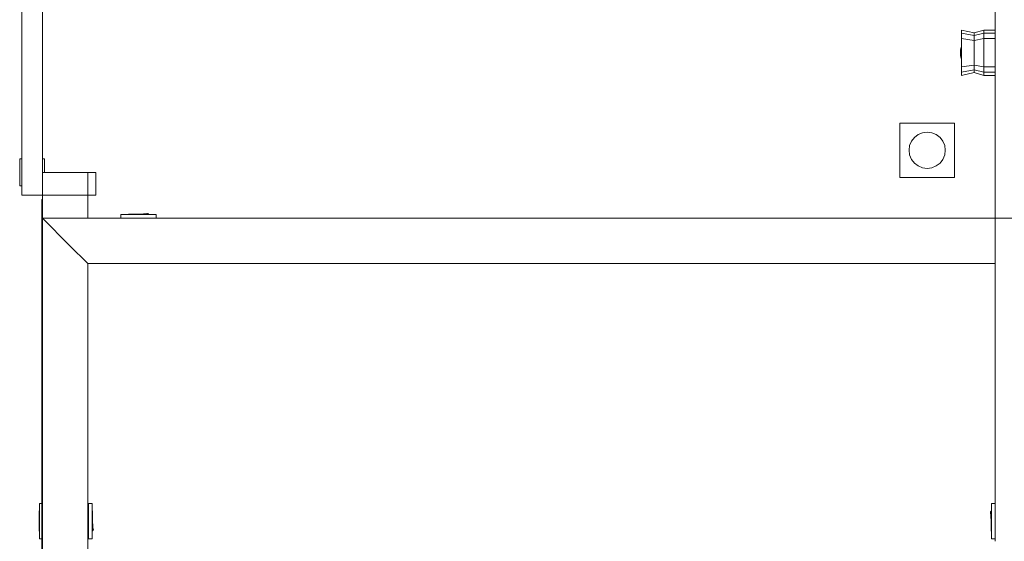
# Model space of a CAD drawing. Header units: millimetres. Extents: x 659 to 1031, y -73 to 11.
# Tile 44 of 141: x 722.9 to 727.24, y -31.12 to -28.82. Entities that reach past the tile are written whole.
import ezdxf

# ---------------------------------------------------------------- set-up
doc = ezdxf.new("R2010")
doc.units = ezdxf.units.MM
doc.header["$MEASUREMENT"] = 0
for name, color, linetype, lineweight in [('IFC-Elemento construtivo genérico-Contorno', 253, 'Continuous', 5), ('IFC-Parede padrão-Contorno', 44, 'Continuous', 5), ('IFC-Porta-Contorno', 142, 'Continuous', 5), ('IFC-Viga-Contorno', 66, 'Continuous', 5)]:
    doc.layers.add(name, color=color, linetype=linetype, lineweight=lineweight)

msp = doc.modelspace()

# ---------------------------------------------------------------- linework, layer by layer
at = {"layer": 'IFC-Elemento construtivo genérico-Contorno', "color": 8, "lineweight": 5}
for p, q in [((727.0536, -28.8656), (727.0536, -28.865)), ((727.0536, -28.865), (727.1093, -28.8771)), ((727.0536, -28.865), (727.0536, -28.8696)), ((727.0536, -28.8685), (727.0536, -28.8656)), ((727.0536, -28.8685), (727.0536, -28.8696)), ((727.0536, -28.8689), (727.0536, -28.8685)), ((727.0536, -28.8689), (727.0536, -28.8697)), ((727.0536, -28.8694), (727.0536, -28.8723)), ((727.0536, -28.8786), (727.0536, -28.8696)), ((727.0536, -28.8786), (727.0536, -28.873)), ((727.0536, -28.8786), (727.1093, -28.8894)), ((727.0536, -28.8848), (727.0536, -28.8786)), ((727.0536, -28.8848), (727.0536, -28.8832)), ((727.0536, -28.893), (727.0536, -28.8848)), ((727.0536, -28.893), (727.0536, -28.8889)), ((727.0536, -28.9029), (727.0536, -28.893)), ((727.0536, -28.9029), (727.0536, -28.8955)), ((727.0536, -28.9029), (727.1093, -28.9107)), ((727.0536, -28.927), (727.0536, -28.9029)), ((727.1093, -28.8771), (727.1527, -28.865)), ((727.1093, -28.8779), (727.1527, -28.865)), ((727.1093, -28.8779), (727.1093, -28.8771)), ((727.1093, -28.8802), (727.1093, -28.8779)), ((727.1093, -28.8894), (727.1527, -28.8786)), ((727.1093, -28.8841), (727.1093, -28.8802)), ((727.1093, -28.8894), (727.1093, -28.8841)), ((727.1093, -28.8935), (727.1093, -28.8894)), ((727.1093, -28.8948), (727.1093, -28.8935)), ((727.1093, -28.8985), (727.1093, -28.8948)), ((727.1093, -28.9021), (727.1093, -28.8985)), ((727.1093, -28.9042), (727.1093, -28.9021)), ((727.1093, -28.9107), (727.1527, -28.9029)), ((727.1093, -28.9107), (727.1093, -28.9042)), ((727.1527, -28.8696), (727.1527, -28.865)), ((727.1527, -28.865), (727.2025, -28.865)), ((727.1527, -28.8685), (727.1527, -28.8656)), ((727.1527, -28.8696), (727.1527, -28.8685)), ((727.1527, -28.8786), (727.1527, -28.8696)), ((727.1527, -28.8786), (727.1527, -28.873)), ((727.1527, -28.8848), (727.1527, -28.8786)), ((727.1527, -28.8786), (727.2025, -28.8786)), ((727.1527, -28.8848), (727.1527, -28.8832)), ((727.1527, -28.893), (727.1527, -28.8848)), ((727.1527, -28.893), (727.1527, -28.8889)), ((727.1527, -28.9029), (727.1527, -28.893)), ((727.1527, -28.9029), (727.1527, -28.8955)), ((727.1527, -28.927), (727.1527, -28.9029)), ((727.1527, -28.9029), (727.2025, -28.9029)), ((727.0491, -28.9517), (727.0521, -28.9408)), ((727.0521, -28.9408), (727.0531, -28.9371)), ((727.0531, -28.9371), (727.0536, -28.9361)), ((727.0536, -28.927), (727.0536, -28.9179)), ((727.0536, -28.9522), (727.0536, -28.927)), ((727.0536, -28.9491), (727.0536, -28.9333)), ((727.0536, -28.9522), (727.0536, -28.9491)), ((727.1093, -28.9237), (727.1093, -28.9107)), ((727.1093, -28.9372), (727.1093, -28.9237)), ((727.1093, -28.9372), (727.1093, -28.9511)), ((727.1527, -28.927), (727.1527, -28.9179)), ((727.1527, -28.9522), (727.1527, -28.927)), ((727.1527, -28.9491), (727.1527, -28.9333)), ((727.1527, -28.9522), (727.1527, -28.9491)), ((727.0491, -28.9535), (727.0491, -28.9517)), ((727.0491, -28.9535), (727.0491, -28.9531)), ((727.0491, -28.9584), (727.0491, -28.9535)), ((727.0491, -28.9584), (727.0491, -28.956)), ((727.0491, -28.9651), (727.0491, -28.9584)), ((727.0491, -28.9651), (727.0491, -28.9601)), ((727.0491, -28.9718), (727.0491, -28.9651)), ((727.0491, -28.9702), (727.0491, -28.9651)), ((727.0491, -28.9767), (727.0491, -28.9718)), ((727.0491, -28.9743), (727.0491, -28.9718)), ((727.0491, -28.9785), (727.0491, -28.9767)), ((727.0491, -28.9772), (727.0491, -28.9767)), ((727.0491, -28.9785), (727.0521, -28.9895)), ((727.0521, -28.9895), (727.0531, -28.9931)), ((727.0536, -28.9779), (727.0536, -28.9522)), ((727.0536, -28.981), (727.0536, -28.9779)), ((727.0536, -29.0031), (727.0536, -28.9779)), ((727.0536, -28.9968), (727.0536, -28.981)), ((727.1093, -28.9651), (727.1093, -28.9511)), ((727.1093, -28.9791), (727.1093, -28.9651)), ((727.1093, -28.993), (727.1093, -28.9791)), ((727.1527, -28.9779), (727.1527, -28.9522)), ((727.1527, -28.981), (727.1527, -28.9779)), ((727.1527, -29.0031), (727.1527, -28.9779)), ((727.1527, -28.9968), (727.1527, -28.981)), ((727.0531, -28.9931), (727.0536, -28.9941)), ((727.0536, -29.0121), (727.0536, -29.0031)), ((727.0536, -29.0272), (727.0536, -29.0031)), ((727.0536, -29.0272), (727.1093, -29.0194)), ((727.0536, -29.0346), (727.0536, -29.0272)), ((727.0536, -29.037), (727.0536, -29.0272)), ((727.1093, -29.0064), (727.1093, -28.993)), ((727.1093, -29.0194), (727.1093, -29.0064)), ((727.1093, -29.0259), (727.1093, -29.0194)), ((727.1093, -29.0194), (727.1527, -29.0272)), ((727.1093, -29.0281), (727.1093, -29.0259)), ((727.1093, -29.0317), (727.1093, -29.0281)), ((727.1093, -29.0353), (727.1093, -29.0317)), ((727.1093, -29.0366), (727.1093, -29.0353)), ((727.1527, -29.0121), (727.1527, -29.0031)), ((727.1527, -29.0272), (727.1527, -29.0031)), ((727.1527, -29.0346), (727.1527, -29.0272)), ((727.1527, -29.037), (727.1527, -29.0272)), ((727.1527, -29.0272), (727.2025, -29.0272)), ((727.0536, -29.0412), (727.0536, -29.037)), ((727.0536, -29.0453), (727.0536, -29.037)), ((727.0536, -29.0515), (727.1093, -29.0407)), ((727.0536, -29.0468), (727.0536, -29.0453)), ((727.0536, -29.0515), (727.0536, -29.0453)), ((727.0536, -29.0571), (727.0536, -29.0515)), ((727.0536, -29.0605), (727.0536, -29.0515)), ((727.0536, -29.065), (727.1093, -29.0523)), ((727.0536, -29.065), (727.1093, -29.0531)), ((727.0536, -29.0616), (727.0536, -29.0605)), ((727.0536, -29.065), (727.0536, -29.0605)), ((727.0536, -29.0645), (727.0536, -29.0616)), ((727.1093, -29.0407), (727.1093, -29.0366)), ((727.1093, -29.046), (727.1093, -29.0407)), ((727.1093, -29.0407), (727.1527, -29.0515)), ((727.1093, -29.05), (727.1093, -29.046)), ((727.1093, -29.0523), (727.1093, -29.05)), ((727.1093, -29.0531), (727.1093, -29.0523)), ((727.1093, -29.0531), (727.1527, -29.065)), ((727.1527, -29.0412), (727.1527, -29.037)), ((727.1527, -29.0453), (727.1527, -29.037)), ((727.1527, -29.0468), (727.1527, -29.0453)), ((727.1527, -29.0515), (727.1527, -29.0453)), ((727.1527, -29.0605), (727.1527, -29.0515)), ((727.1527, -29.0571), (727.1527, -29.0515)), ((727.1527, -29.0515), (727.2025, -29.0515)), ((727.1527, -29.065), (727.1527, -29.0605)), ((727.1527, -29.0616), (727.1527, -29.0605)), ((727.1527, -29.0645), (727.1527, -29.0616)), ((727.1527, -29.065), (727.2025, -29.065)), ((726.7825, -29.5156), (726.7825, -29.2756)), ((726.7825, -29.2756), (727.0225, -29.2756)), ((727.0225, -29.5156), (727.0225, -29.2756)), ((726.8332, -29.3556), (726.846, -29.3391)), ((726.846, -29.3391), (726.8625, -29.3264)), ((726.8625, -29.3264), (726.8818, -29.3184)), ((726.8818, -29.3184), (726.9025, -29.3156)), ((726.9025, -29.3156), (726.9232, -29.3184)), ((726.9232, -29.3184), (726.9425, -29.3264)), ((726.9425, -29.3264), (726.9591, -29.3391)), ((726.9591, -29.3391), (726.9718, -29.3556)), ((726.8225, -29.3956), (726.8253, -29.3749)), ((726.8253, -29.3749), (726.8332, -29.3556)), ((726.9718, -29.3556), (726.9798, -29.3749)), ((726.9798, -29.3749), (726.9825, -29.3956)), ((726.8225, -29.3956), (726.8253, -29.4163)), ((726.8253, -29.4163), (726.8332, -29.4356)), ((726.9718, -29.4356), (726.9798, -29.4163)), ((726.9798, -29.4163), (726.9825, -29.3956)), ((726.8332, -29.4356), (726.846, -29.4522)), ((726.846, -29.4522), (726.8625, -29.4649)), ((726.8625, -29.4649), (726.8818, -29.4729)), ((726.9232, -29.4729), (726.9425, -29.4649)), ((726.9425, -29.4649), (726.9591, -29.4522)), ((726.9591, -29.4522), (726.9718, -29.4356)), ((726.8818, -29.4729), (726.9025, -29.4756)), ((726.9025, -29.4756), (726.9232, -29.4729)), ((726.7825, -29.5156), (727.0225, -29.5156)), ((723.3483, -29.6796), (723.5043, -29.6796)), ((723.3483, -29.6956), (723.3483, -29.6796)), ((723.3813, -29.6796), (723.3813, -29.678)), ((723.3813, -29.678), (723.4713, -29.678)), ((723.4263, -29.678), (723.4683, -29.675)), ((723.4631, -29.675), (723.4632, -29.6747)), ((723.4631, -29.6754), (723.4651, -29.675)), ((723.4631, -29.6754), (723.4631, -29.675)), ((723.4632, -29.6747), (723.4635, -29.6744)), ((723.4635, -29.6744), (723.4637, -29.6742)), ((723.4637, -29.6742), (723.4641, -29.6741)), ((723.4641, -29.6741), (723.4646, -29.6743)), ((723.4646, -29.6743), (723.465, -29.6746)), ((723.4646, -29.6743), (723.4649, -29.6745)), ((723.4649, -29.6745), (723.465, -29.6746)), ((723.465, -29.6746), (723.4651, -29.675)), ((723.4683, -29.678), (723.4683, -29.675)), ((723.4713, -29.6796), (723.4713, -29.678)), ((723.5043, -29.6956), (723.5043, -29.6796)), ((722.9882, -30.9864), (722.9898, -30.9864)), ((722.9882, -31.0764), (722.9882, -30.9864)), ((722.9898, -31.1094), (722.9898, -30.9534)), ((722.9898, -30.9534), (722.9998, -30.9534)), ((723.2023, -30.9614), (723.2058, -30.9614)), ((723.2058, -30.9534), (723.2218, -30.9534)), ((723.2058, -31.1094), (723.2058, -30.9534)), ((723.2218, -31.1094), (723.2218, -30.9534)), ((723.2218, -30.9864), (723.2234, -30.9864)), ((723.2234, -31.0764), (723.2234, -30.9864)), ((727.1849, -31.0764), (727.1849, -30.9864)), ((727.1849, -30.9864), (727.1865, -30.9864)), ((727.1865, -31.1094), (727.1865, -30.9534)), ((727.1865, -30.9534), (727.2025, -30.9534)), ((723.2234, -31.0311), (723.2264, -31.0734)), ((727.181, -30.9936), (727.1812, -30.9931)), ((727.181, -30.9936), (727.1811, -30.9939)), ((727.1811, -30.9939), (727.1813, -30.9942)), ((727.1812, -30.9931), (727.1815, -30.9927)), ((727.1812, -30.9931), (727.1814, -30.9928)), ((727.1813, -30.9942), (727.1816, -30.9945)), ((727.1814, -30.9928), (727.1815, -30.9927)), ((727.1815, -30.9927), (727.1818, -30.9926)), ((727.1816, -30.9945), (727.1819, -30.9946)), ((727.1818, -30.9926), (727.1823, -30.9946)), ((727.1819, -30.9894), (727.1849, -31.0311)), ((727.1819, -30.9894), (727.1849, -30.9894)), ((727.1819, -30.9946), (727.1823, -30.9946)), ((723.2234, -31.0734), (723.2264, -31.0734)), ((723.2261, -31.0682), (723.2265, -31.0702)), ((723.2261, -31.0682), (723.2265, -31.0682)), ((723.2265, -31.0682), (723.2268, -31.0683)), ((723.2265, -31.0702), (723.2269, -31.07)), ((723.2268, -31.0683), (723.2271, -31.0685)), ((723.2269, -31.07), (723.2272, -31.0697)), ((723.2269, -31.07), (723.227, -31.0699)), ((723.227, -31.0699), (723.2272, -31.0697)), ((723.2271, -31.0685), (723.2273, -31.0688)), ((723.2272, -31.0697), (723.2273, -31.0691)), ((723.2273, -31.0688), (723.2273, -31.0691)), ((722.9882, -31.0764), (722.9898, -31.0764)), ((722.9898, -31.1094), (722.9998, -31.1094)), ((723.2023, -31.1014), (723.2058, -31.1014)), ((723.2058, -31.1094), (723.2218, -31.1094)), ((723.2218, -31.0764), (723.2234, -31.0764)), ((727.1849, -31.0764), (727.1865, -31.0764)), ((727.1865, -31.1094), (727.2025, -31.1094))]:
    msp.add_line(p, q, dxfattribs=at)
at = {"layer": 'IFC-Parede padrão-Contorno', "color": 8, "lineweight": 5}
for p, q in [((727.2025, -29.6956), (727.2025, -28.4952)), ((723.0023, -29.6546), (723.0023, -29.593)), ((723.0023, -29.593), (723.007, -29.593)), ((723.007, -29.593), (723.2023, -29.593)), ((723.2023, -29.6546), (723.2023, -29.593)), ((723.0023, -29.6956), (723.0023, -29.6546)), ((723.2023, -29.6956), (723.2023, -29.6546)), ((723.0023, -29.6956), (724.6824, -29.6956)), ((723.0023, -29.6956), (723.1223, -29.8156)), ((723.0023, -31.3519), (723.0023, -29.6956)), ((724.6824, -29.6956), (727.2025, -29.6956)), ((727.2025, -31.0875), (727.2025, -29.6956)), ((727.2025, -29.6956), (727.3225, -29.6956)), ((723.1223, -29.8156), (723.2023, -29.8956)), ((723.2023, -29.8956), (724.8024, -29.8956)), ((723.2023, -31.3566), (723.2023, -29.8956)), ((724.8024, -29.8956), (727.2025, -29.8956)), ((727.2025, -31.1207), (727.2025, -31.0875))]:
    msp.add_line(p, q, dxfattribs=at)
at = {"layer": 'IFC-Porta-Contorno', "color": 8, "lineweight": 5}
for p, q in [((722.9123, -29.593), (722.9123, -25.393)), ((723.0023, -29.593), (723.0023, -25.393)), ((722.9023, -29.553), (722.9023, -29.433)), ((722.9023, -29.433), (722.9123, -29.433)), ((723.0023, -29.433), (723.0123, -29.433)), ((723.0123, -29.493), (723.0123, -29.433)), ((723.0023, -29.493), (723.2023, -29.493)), ((723.2023, -29.593), (723.2023, -29.493)), ((723.2023, -29.493), (723.2383, -29.493)), ((723.2383, -29.593), (723.2383, -29.493)), ((722.9023, -29.553), (722.9123, -29.553)), ((722.9123, -29.593), (723.0023, -29.593)), ((723.2023, -29.593), (723.2375, -29.593)), ((723.2375, -29.593), (723.2383, -29.593))]:
    msp.add_line(p, q, dxfattribs=at)
at = {"layer": 'IFC-Viga-Contorno', "color": 8, "lineweight": 5}
for p, q in [((722.9998, -29.613), (723.0023, -29.613)), ((722.9998, -31.3674), (722.9998, -29.613))]:
    msp.add_line(p, q, dxfattribs=at)

doc.saveas('drawing.dxf')
